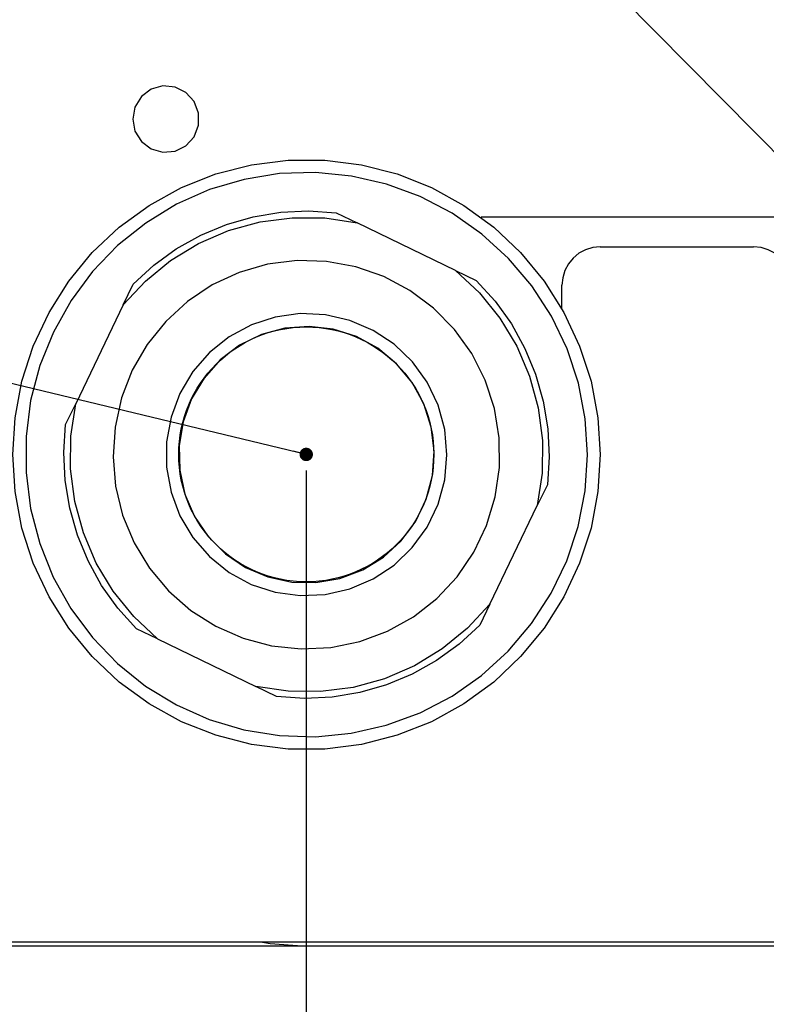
# Model space of a CAD drawing. Header units: millimetres. Extents: x 0 to 39025, y -31299 to 8400.
# Tile 99 of 206: x 14270 to 14328, y -13752 to -13675. Entities that reach past the tile are written whole.
import ezdxf

# ---------------------------------------------------------------- set-up
doc = ezdxf.new("R2010")
doc.units = ezdxf.units.MM
doc.header["$PDSIZE"] = -1
doc.layers.add('ANOTACIJE', color=7, linetype='Continuous')
doc.layers.add('DIMENZIJE', color=4, linetype='Continuous')
doc.styles.add('SLDTEXTSTYLE6', font='txt')
doc.styles.get("Standard").update_dxf_attribs({"font": 'Montserrat-Regular.ttf'})
doc.dimstyles.new('SLDDIMSTYLE0', dxfattribs={"dimtxt": 3, "dimasz": 3.414889, "dimexe": 0, "dimexo": 0.0625, "dimgap": 0.75, "dimtad": 1, "dimdec": 0, "dimlfac": 20, "dimrnd": 1e-09, "dimzin": 12, "dimdsep": 46, "dimtxsty": 'SLDTEXTSTYLE6', "dimsah": 1, "dimcen": 0.09, "dimadec": 0, "dimazin": 3, "dimtfac": 1, "dimtdec": 0, "dimtofl": 0, "dimtmove": 0, "dimatfit": 3, "dimfxl": 1, "dimfrac": 2, "dimtolj": 1, "dimtzin": 12, "dimarcsym": 0})
doc.dimstyles.new('SLDDIMSTYLE2', dxfattribs={"dimtxt": 0.18, "dimasz": 1.050735, "dimexe": 0, "dimexo": 0.0625, "dimgap": 0, "dimtad": 0, "dimtih": 1, "dimtoh": 1, "dimdec": 0, "dimrnd": 1e-09, "dimzin": 0, "dimdsep": 46, "dimtxsty": 'Standard', "dimblk1": 'DOT', "dimblk2": 'DOT', "dimsah": 1, "dimcen": 0.09, "dimadec": 0, "dimazin": 0, "dimtfac": 1.050735, "dimtdec": 0, "dimtofl": 0, "dimtmove": 0, "dimatfit": 3, "dimldrblk": 'DOT', "dimfxl": 1, "dimfrac": 2, "dimtolj": 1, "dimtzin": 0, "dimarcsym": 0})

# ---------------------------------------------------------------- blocks, each defined once
blk = doc.blocks.new('*U96')
blk.add_circle((89.002, 158.596), 9.987)
at = {"lineweight": 25}
for points, knots in [([(75.417, 184.861), (75.417, 184.861), (75.591, 185.802), (75.591, 185.802), (75.591, 185.802), (76.099, 186.621), (76.099, 186.621), (76.099, 186.621), (76.862, 187.201), (76.862, 187.201), (76.862, 187.201), (77.777, 187.462), (77.777, 187.462), (77.777, 187.462), (78.729, 187.377), (78.729, 187.377), (78.729, 187.377), (79.586, 186.946), (79.586, 186.946), (79.586, 186.946), (80.227, 186.238), (80.227, 186.238), (80.227, 186.238), (80.576, 185.339), (80.576, 185.339), (80.576, 185.339), (80.576, 184.382), (80.576, 184.382), (80.576, 184.382), (80.227, 183.483), (80.227, 183.483), (80.227, 183.483), (79.586, 182.776), (79.586, 182.776), (79.586, 182.776), (78.729, 182.345), (78.729, 182.345), (78.729, 182.345), (77.777, 182.26), (77.777, 182.26), (77.777, 182.26), (76.862, 182.521), (76.862, 182.521), (76.862, 182.521), (76.099, 183.1), (76.099, 183.1), (76.099, 183.1), (75.591, 183.914), (75.591, 183.914), (75.591, 183.914), (75.417, 184.861), (75.417, 184.861)], [0, 0, 0, 0, 1, 1, 1, 2, 2, 2, 3, 3, 3, 4, 4, 4, 5, 5, 5, 6, 6, 6, 7, 7, 7, 8, 8, 8, 9, 9, 9, 10, 10, 10, 11, 11, 11, 12, 12, 12, 13, 13, 13, 14, 14, 14, 15, 15, 15, 16, 16, 16, 17, 17, 17, 17]), ([(112.019, 158.576), (112.019, 158.576), (111.839, 161.474), (111.839, 161.474), (111.839, 161.474), (111.3, 164.325), (111.3, 164.325), (111.3, 164.325), (110.405, 167.086), (110.405, 167.086), (110.405, 167.086), (109.178, 169.713), (109.178, 169.713), (109.178, 169.713), (107.627, 172.165), (107.627, 172.165), (107.627, 172.165), (105.786, 174.404), (105.786, 174.404), (105.786, 174.404), (103.68, 176.388), (103.68, 176.388), (103.68, 176.388), (101.346, 178.095), (101.346, 178.095), (101.346, 178.095), (98.811, 179.494), (98.811, 179.494), (98.811, 179.494), (96.128, 180.563), (96.128, 180.563), (96.128, 180.563), (93.329, 181.287), (93.329, 181.287), (93.329, 181.287), (90.466, 181.648), (90.466, 181.648), (90.466, 181.648), (87.577, 181.648), (87.577, 181.648), (87.577, 181.648), (84.709, 181.287), (84.709, 181.287), (84.709, 181.287), (81.915, 180.563), (81.915, 180.563), (81.915, 180.563), (79.227, 179.494), (79.227, 179.494), (79.227, 179.494), (76.697, 178.095), (76.697, 178.095), (76.697, 178.095), (74.358, 176.388), (74.358, 176.388), (74.358, 176.388), (72.252, 174.404), (72.252, 174.404), (72.252, 174.404), (70.411, 172.165), (70.411, 172.165), (70.411, 172.165), (68.866, 169.713), (68.866, 169.713), (68.866, 169.713), (67.633, 167.086), (67.633, 167.086), (67.633, 167.086), (66.744, 164.325), (66.744, 164.325), (66.744, 164.325), (66.204, 161.474), (66.204, 161.474), (66.204, 161.474), (66.019, 158.576), (66.019, 158.576), (66.019, 158.576), (66.204, 155.682), (66.204, 155.682), (66.204, 155.682), (66.744, 152.826), (66.744, 152.826), (66.744, 152.826), (67.633, 150.066), (67.633, 150.066), (67.633, 150.066), (68.866, 147.438), (68.866, 147.438), (68.866, 147.438), (70.411, 144.986), (70.411, 144.986), (70.411, 144.986), (72.252, 142.752), (72.252, 142.752), (72.252, 142.752), (74.358, 140.763), (74.358, 140.763), (74.358, 140.763), (76.697, 139.056), (76.697, 139.056), (76.697, 139.056), (79.227, 137.657), (79.227, 137.657), (79.227, 137.657), (81.915, 136.593), (81.915, 136.593), (81.915, 136.593), (84.709, 135.87), (84.709, 135.87), (84.709, 135.87), (87.577, 135.503), (87.577, 135.503), (87.577, 135.503), (90.466, 135.503), (90.466, 135.503), (90.466, 135.503), (93.329, 135.87), (93.329, 135.87), (93.329, 135.87), (96.128, 136.593), (96.128, 136.593), (96.128, 136.593), (98.811, 137.657), (98.811, 137.657), (98.811, 137.657), (101.346, 139.056), (101.346, 139.056), (101.346, 139.056), (103.68, 140.763), (103.68, 140.763), (103.68, 140.763), (105.786, 142.752), (105.786, 142.752), (105.786, 142.752), (107.627, 144.986), (107.627, 144.986), (107.627, 144.986), (109.178, 147.438), (109.178, 147.438), (109.178, 147.438), (110.405, 150.066), (110.405, 150.066), (110.405, 150.066), (111.3, 152.826), (111.3, 152.826), (111.3, 152.826), (111.839, 155.682), (111.839, 155.682), (111.839, 155.682), (112.019, 158.576), (112.019, 158.576)], [0, 0, 0, 0, 1, 1, 1, 2, 2, 2, 3, 3, 3, 4, 4, 4, 5, 5, 5, 6, 6, 6, 7, 7, 7, 8, 8, 8, 9, 9, 9, 10, 10, 10, 11, 11, 11, 12, 12, 12, 13, 13, 13, 14, 14, 14, 15, 15, 15, 16, 16, 16, 17, 17, 17, 18, 18, 18, 19, 19, 19, 20, 20, 20, 21, 21, 21, 22, 22, 22, 23, 23, 23, 24, 24, 24, 25, 25, 25, 26, 26, 26, 27, 27, 27, 28, 28, 28, 29, 29, 29, 30, 30, 30, 31, 31, 31, 32, 32, 32, 33, 33, 33, 34, 34, 34, 35, 35, 35, 36, 36, 36, 37, 37, 37, 38, 38, 38, 39, 39, 39, 40, 40, 40, 41, 41, 41, 42, 42, 42, 43, 43, 43, 44, 44, 44, 45, 45, 45, 46, 46, 46, 47, 47, 47, 48, 48, 48, 49, 49, 49, 50, 50, 50, 50]), ([(69.204, 168.181), (69.204, 168.181), (70.586, 170.649), (70.586, 170.649), (70.586, 170.649), (72.273, 172.92), (72.273, 172.92), (72.273, 172.92), (74.237, 174.952), (74.237, 174.952), (74.237, 174.952), (76.444, 176.718), (76.444, 176.718), (76.444, 176.718), (78.851, 178.186), (78.851, 178.186), (78.851, 178.186), (81.433, 179.335), (81.433, 179.335), (81.433, 179.335), (84.132, 180.138), (84.132, 180.138), (84.132, 180.138), (86.916, 180.59), (86.916, 180.59), (86.916, 180.59), (89.736, 180.68), (89.736, 180.68), (89.736, 180.68), (92.541, 180.404), (92.541, 180.404), (92.541, 180.404), (95.287, 179.771), (95.287, 179.771), (95.287, 179.771), (97.933, 178.792), (97.933, 178.792), (97.933, 178.792), (100.431, 177.484), (100.431, 177.484), (100.431, 177.484), (102.743, 175.861), (102.743, 175.861), (102.743, 175.861), (104.833, 173.952), (104.833, 173.952), (104.833, 173.952), (106.659, 171.793), (106.659, 171.793), (106.659, 171.793), (108.193, 169.421), (108.193, 169.421), (108.193, 169.421), (109.416, 166.868), (109.416, 166.868), (109.416, 166.868), (110.305, 164.176), (110.305, 164.176), (110.305, 164.176), (110.839, 161.395), (110.839, 161.395), (110.839, 161.395), (111.019, 158.565), (111.019, 158.565), (111.019, 158.565), (110.839, 155.741), (110.839, 155.741), (110.839, 155.741), (110.299, 152.959), (110.299, 152.959), (110.299, 152.959), (109.41, 150.268), (109.41, 150.268), (109.41, 150.268), (108.183, 147.72), (108.183, 147.72), (108.183, 147.72), (106.648, 145.343), (106.648, 145.343), (106.648, 145.343), (104.817, 143.189), (104.817, 143.189), (104.817, 143.189), (102.727, 141.285), (102.727, 141.285), (102.727, 141.285), (100.414, 139.662), (100.414, 139.662), (100.414, 139.662), (97.917, 138.354), (97.917, 138.354), (97.917, 138.354), (95.271, 137.375), (95.271, 137.375), (95.271, 137.375), (92.525, 136.748), (92.525, 136.748), (92.525, 136.748), (89.715, 136.476), (89.715, 136.476), (89.715, 136.476), (86.9, 136.567), (86.9, 136.567), (86.9, 136.567), (84.116, 137.019), (84.116, 137.019), (84.116, 137.019), (81.412, 137.827), (81.412, 137.827), (81.412, 137.827), (78.835, 138.976), (78.835, 138.976), (78.835, 138.976), (76.428, 140.444), (76.428, 140.444), (76.428, 140.444), (74.221, 142.215), (74.221, 142.215), (74.221, 142.215), (72.263, 144.252), (72.263, 144.252), (72.263, 144.252), (70.575, 146.523), (70.575, 146.523), (70.575, 146.523), (69.194, 148.991), (69.194, 148.991), (69.194, 148.991), (68.136, 151.619), (68.136, 151.619), (68.136, 151.619), (67.426, 154.358), (67.426, 154.358), (67.426, 154.358), (67.067, 157.171), (67.067, 157.171), (67.067, 157.171), (67.067, 160.001), (67.067, 160.001), (67.067, 160.001), (67.426, 162.815), (67.426, 162.815), (67.426, 162.815), (68.146, 165.554), (68.146, 165.554), (68.146, 165.554), (69.204, 168.181), (69.204, 168.181)], [0, 0, 0, 0, 1, 1, 1, 2, 2, 2, 3, 3, 3, 4, 4, 4, 5, 5, 5, 6, 6, 6, 7, 7, 7, 8, 8, 8, 9, 9, 9, 10, 10, 10, 11, 11, 11, 12, 12, 12, 13, 13, 13, 14, 14, 14, 15, 15, 15, 16, 16, 16, 17, 17, 17, 18, 18, 18, 19, 19, 19, 20, 20, 20, 21, 21, 21, 22, 22, 22, 23, 23, 23, 24, 24, 24, 25, 25, 25, 26, 26, 26, 27, 27, 27, 28, 28, 28, 29, 29, 29, 30, 30, 30, 31, 31, 31, 32, 32, 32, 33, 33, 33, 34, 34, 34, 35, 35, 35, 36, 36, 36, 37, 37, 37, 38, 38, 38, 39, 39, 39, 40, 40, 40, 41, 41, 41, 42, 42, 42, 43, 43, 43, 44, 44, 44, 45, 45, 45, 46, 46, 46, 47, 47, 47, 48, 48, 48, 49, 49, 49, 49]), ([(75.449, 171.942), (75.449, 171.942), (77.063, 173.415), (77.063, 173.415), (77.063, 173.415), (78.83, 174.697), (78.83, 174.697), (78.83, 174.697), (80.74, 175.766), (80.74, 175.766), (80.74, 175.766), (82.751, 176.606), (82.751, 176.606), (82.751, 176.606), (84.852, 177.207), (84.852, 177.207), (84.852, 177.207), (87, 177.564), (87, 177.564), (87, 177.564), (89.18, 177.675), (89.18, 177.675), (89.18, 177.675), (91.355, 177.532), (91.355, 177.532)], [0, 0, 0, 0, 1, 1, 1, 2, 2, 2, 3, 3, 3, 4, 4, 4, 5, 5, 5, 6, 6, 6, 7, 7, 7, 8, 8, 8, 8]), ([(74.66, 170.303), (74.66, 170.303), (76.406, 172.176), (76.406, 172.176), (76.406, 172.176), (78.385, 173.793), (78.385, 173.793), (78.385, 173.793), (80.571, 175.117), (80.571, 175.117), (80.571, 175.117), (82.915, 176.133), (82.915, 176.133), (82.915, 176.133), (85.381, 176.808), (85.381, 176.808), (85.381, 176.808), (87.91, 177.138), (87.91, 177.138), (87.91, 177.138), (90.466, 177.117), (90.466, 177.117), (90.466, 177.117), (92.99, 176.739), (92.99, 176.739)], [0, 0, 0, 0, 1, 1, 1, 2, 2, 2, 3, 3, 3, 4, 4, 4, 5, 5, 5, 6, 6, 6, 7, 7, 7, 8, 8, 8, 8]), ([(112.019, 174.862), (112.019, 174.862), (111.437, 174.803), (111.437, 174.803), (111.437, 174.803), (110.871, 174.633), (110.871, 174.633), (110.871, 174.633), (110.352, 174.351), (110.352, 174.351), (110.352, 174.351), (109.897, 173.979), (109.897, 173.979), (109.897, 173.979), (109.527, 173.521), (109.527, 173.521), (109.527, 173.521), (109.246, 173), (109.246, 173), (109.246, 173), (109.077, 172.431), (109.077, 172.431), (109.077, 172.431), (109.019, 171.846), (109.019, 171.846)], [0, 0, 0, 0, 1, 1, 1, 2, 2, 2, 3, 3, 3, 4, 4, 4, 5, 5, 5, 6, 6, 6, 7, 7, 7, 8, 8, 8, 8]), ([(127.021, 171.846), (127.021, 171.846), (126.963, 172.431), (126.963, 172.431), (126.963, 172.431), (126.794, 173), (126.794, 173), (126.794, 173), (126.513, 173.521), (126.513, 173.521), (126.513, 173.521), (126.143, 173.979), (126.143, 173.979), (126.143, 173.979), (125.688, 174.351), (125.688, 174.351), (125.688, 174.351), (125.169, 174.633), (125.169, 174.633), (125.169, 174.633), (124.608, 174.803), (124.608, 174.803), (124.608, 174.803), (124.021, 174.862), (124.021, 174.862)], [0, 0, 0, 0, 1, 1, 1, 2, 2, 2, 3, 3, 3, 4, 4, 4, 5, 5, 5, 6, 6, 6, 7, 7, 7, 8, 8, 8, 8]), ([(75.38, 165.187), (75.38, 165.187), (76.544, 167.203), (76.544, 167.203), (76.544, 167.203), (77.999, 169.016), (77.999, 169.016), (77.999, 169.016), (79.714, 170.585), (79.714, 170.585), (79.714, 170.585), (81.645, 171.872), (81.645, 171.872), (81.645, 171.872), (83.751, 172.851), (83.751, 172.851), (83.751, 172.851), (85.979, 173.489), (85.979, 173.489), (85.979, 173.489), (88.281, 173.782), (88.281, 173.782), (88.281, 173.782), (90.599, 173.718), (90.599, 173.718), (90.599, 173.718), (92.879, 173.298), (92.879, 173.298), (92.879, 173.298), (95.07, 172.532), (95.07, 172.532), (95.07, 172.532), (97.118, 171.442), (97.118, 171.442), (97.118, 171.442), (98.975, 170.048), (98.975, 170.048), (98.975, 170.048), (100.605, 168.383), (100.605, 168.383), (100.605, 168.383), (101.955, 166.495), (101.955, 166.495), (101.955, 166.495), (103.008, 164.416), (103.008, 164.416), (103.008, 164.416), (103.727, 162.203), (103.727, 162.203), (103.727, 162.203), (104.108, 159.9), (104.108, 159.9), (104.108, 159.9), (104.135, 157.57), (104.135, 157.57), (104.135, 157.57), (103.801, 155.262), (103.801, 155.262), (103.801, 155.262), (103.124, 153.034), (103.124, 153.034), (103.124, 153.034), (102.119, 150.938), (102.119, 150.938), (102.119, 150.938), (100.806, 149.018), (100.806, 149.018), (100.806, 149.018), (99.213, 147.321), (99.213, 147.321), (99.213, 147.321), (97.388, 145.885), (97.388, 145.885), (97.388, 145.885), (95.361, 144.752), (95.361, 144.752), (95.361, 144.752), (93.186, 143.944), (93.186, 143.944), (93.186, 143.944), (90.916, 143.476), (90.916, 143.476), (90.916, 143.476), (88.598, 143.359), (88.598, 143.359), (88.598, 143.359), (86.291, 143.603), (86.291, 143.603), (86.291, 143.603), (84.053, 144.199), (84.053, 144.199), (84.053, 144.199), (81.926, 145.13), (81.926, 145.13), (81.926, 145.13), (79.968, 146.375), (79.968, 146.375), (79.968, 146.375), (78.221, 147.906), (78.221, 147.906), (78.221, 147.906), (76.724, 149.688), (76.724, 149.688), (76.724, 149.688), (75.517, 151.677), (75.517, 151.677), (75.517, 151.677), (74.628, 153.831), (74.628, 153.831), (74.628, 153.831), (74.078, 156.097), (74.078, 156.097), (74.078, 156.097), (73.877, 158.416), (73.877, 158.416), (73.877, 158.416), (74.03, 160.74), (74.03, 160.74), (74.03, 160.74), (74.533, 163.017), (74.533, 163.017), (74.533, 163.017), (75.38, 165.187), (75.38, 165.187)], [0, 0, 0, 0, 1, 1, 1, 2, 2, 2, 3, 3, 3, 4, 4, 4, 5, 5, 5, 6, 6, 6, 7, 7, 7, 8, 8, 8, 9, 9, 9, 10, 10, 10, 11, 11, 11, 12, 12, 12, 13, 13, 13, 14, 14, 14, 15, 15, 15, 16, 16, 16, 17, 17, 17, 18, 18, 18, 19, 19, 19, 20, 20, 20, 21, 21, 21, 22, 22, 22, 23, 23, 23, 24, 24, 24, 25, 25, 25, 26, 26, 26, 27, 27, 27, 28, 28, 28, 29, 29, 29, 30, 30, 30, 31, 31, 31, 32, 32, 32, 33, 33, 33, 34, 34, 34, 35, 35, 35, 36, 36, 36, 37, 37, 37, 38, 38, 38, 39, 39, 39, 40, 40, 40, 41, 41, 41, 41]), ([(100.684, 173.011), (100.684, 173.011), (102.553, 171.255), (102.553, 171.255), (102.553, 171.255), (104.161, 169.266), (104.161, 169.266), (104.161, 169.266), (105.479, 167.07), (105.479, 167.07), (105.479, 167.07), (106.484, 164.714), (106.484, 164.714), (106.484, 164.714), (107.156, 162.235), (107.156, 162.235), (107.156, 162.235), (107.489, 159.693), (107.489, 159.693), (107.489, 159.693), (107.463, 157.124), (107.463, 157.124), (107.463, 157.124), (107.087, 154.587), (107.087, 154.587)], [0, 0, 0, 0, 1, 1, 1, 2, 2, 2, 3, 3, 3, 4, 4, 4, 5, 5, 5, 6, 6, 6, 7, 7, 7, 8, 8, 8, 8]), ([(102.314, 172.218), (102.314, 172.218), (103.785, 170.596), (103.785, 170.596), (103.785, 170.596), (105.061, 168.819), (105.061, 168.819), (105.061, 168.819), (106.119, 166.899), (106.119, 166.899), (106.119, 166.899), (106.955, 164.878), (106.955, 164.878), (106.955, 164.878), (107.558, 162.767), (107.558, 162.767), (107.558, 162.767), (107.913, 160.607), (107.913, 160.607), (107.913, 160.607), (108.019, 158.416), (108.019, 158.416), (108.019, 158.416), (107.876, 156.225), (107.876, 156.225)], [0, 0, 0, 0, 1, 1, 1, 2, 2, 2, 3, 3, 3, 4, 4, 4, 5, 5, 5, 6, 6, 6, 7, 7, 7, 8, 8, 8, 8]), ([(79.11, 163.379), (79.11, 163.379), (80.126, 165.08), (80.126, 165.08), (80.126, 165.08), (81.423, 166.57), (81.423, 166.57), (81.423, 166.57), (82.963, 167.809), (82.963, 167.809), (82.963, 167.809), (84.704, 168.745), (84.704, 168.745), (84.704, 168.745), (86.577, 169.357), (86.577, 169.357), (86.577, 169.357), (88.53, 169.623), (88.53, 169.623), (88.53, 169.623), (90.503, 169.532), (90.503, 169.532), (90.503, 169.532), (92.424, 169.091), (92.424, 169.091), (92.424, 169.091), (94.239, 168.309), (94.239, 168.309), (94.239, 168.309), (95.885, 167.219), (95.885, 167.219), (95.885, 167.219), (97.308, 165.846), (97.308, 165.846), (97.308, 165.846), (98.467, 164.245), (98.467, 164.245), (98.467, 164.245), (99.319, 162.458), (99.319, 162.458), (99.319, 162.458), (99.843, 160.549), (99.843, 160.549), (99.843, 160.549), (100.018, 158.57), (100.018, 158.57), (100.018, 158.57), (99.843, 156.597), (99.843, 156.597), (99.843, 156.597), (99.319, 154.688), (99.319, 154.688), (99.319, 154.688), (98.462, 152.901), (98.462, 152.901), (98.462, 152.901), (97.303, 151.3), (97.303, 151.3), (97.303, 151.3), (95.874, 149.927), (95.874, 149.927), (95.874, 149.927), (94.229, 148.837), (94.229, 148.837), (94.229, 148.837), (92.414, 148.061), (92.414, 148.061), (92.414, 148.061), (90.493, 147.619), (90.493, 147.619), (90.493, 147.619), (88.524, 147.534), (88.524, 147.534), (88.524, 147.534), (86.566, 147.8), (86.566, 147.8), (86.566, 147.8), (84.693, 148.412), (84.693, 148.412), (84.693, 148.412), (82.957, 149.353), (82.957, 149.353), (82.957, 149.353), (81.418, 150.587), (81.418, 150.587), (81.418, 150.587), (80.116, 152.082), (80.116, 152.082), (80.116, 152.082), (79.105, 153.784), (79.105, 153.784), (79.105, 153.784), (78.417, 155.64), (78.417, 155.64), (78.417, 155.64), (78.063, 157.592), (78.063, 157.592), (78.063, 157.592), (78.063, 159.57), (78.063, 159.57), (78.063, 159.57), (78.417, 161.522), (78.417, 161.522), (78.417, 161.522), (79.11, 163.379), (79.11, 163.379)], [0, 0, 0, 0, 1, 1, 1, 2, 2, 2, 3, 3, 3, 4, 4, 4, 5, 5, 5, 6, 6, 6, 7, 7, 7, 8, 8, 8, 9, 9, 9, 10, 10, 10, 11, 11, 11, 12, 12, 12, 13, 13, 13, 14, 14, 14, 15, 15, 15, 16, 16, 16, 17, 17, 17, 18, 18, 18, 19, 19, 19, 20, 20, 20, 21, 21, 21, 22, 22, 22, 23, 23, 23, 24, 24, 24, 25, 25, 25, 26, 26, 26, 27, 27, 27, 28, 28, 28, 29, 29, 29, 30, 30, 30, 31, 31, 31, 32, 32, 32, 33, 33, 33, 34, 34, 34, 35, 35, 35, 35]), ([(80.01, 162.942), (80.01, 162.942), (81, 164.575), (81, 164.575), (81, 164.575), (82.269, 165.995), (82.269, 165.995), (82.269, 165.995), (83.788, 167.144), (83.788, 167.144), (83.788, 167.144), (85.497, 167.985), (85.497, 167.985), (85.497, 167.985), (87.334, 168.484), (87.334, 168.484), (87.334, 168.484), (89.228, 168.628), (89.228, 168.628), (89.228, 168.628), (91.117, 168.405), (91.117, 168.405), (91.117, 168.405), (92.927, 167.83), (92.927, 167.83), (92.927, 167.83), (94.599, 166.915), (94.599, 166.915), (94.599, 166.915), (96.07, 165.703), (96.07, 165.703), (96.07, 165.703), (97.287, 164.235), (97.287, 164.235), (97.287, 164.235), (98.203, 162.559), (98.203, 162.559), (98.203, 162.559), (98.785, 160.74), (98.785, 160.74), (98.785, 160.74), (99.018, 158.847), (99.018, 158.847), (99.018, 158.847), (98.885, 156.937), (98.885, 156.937), (98.885, 156.937), (98.398, 155.092), (98.398, 155.092), (98.398, 155.092), (97.573, 153.374), (97.573, 153.374), (97.573, 153.374), (96.441, 151.837), (96.441, 151.837), (96.441, 151.837), (95.038, 150.55), (95.038, 150.55), (95.038, 150.55), (93.419, 149.55), (93.419, 149.55), (93.419, 149.55), (91.636, 148.874), (91.636, 148.874), (91.636, 148.874), (89.762, 148.555), (89.762, 148.555), (89.762, 148.555), (87.863, 148.592), (87.863, 148.592), (87.863, 148.592), (86.005, 148.997), (86.005, 148.997), (86.005, 148.997), (84.254, 149.741), (84.254, 149.741), (84.254, 149.741), (82.677, 150.805), (82.677, 150.805), (82.677, 150.805), (81.328, 152.156), (81.328, 152.156), (81.328, 152.156), (80.259, 153.736), (80.259, 153.736), (80.259, 153.736), (79.502, 155.485), (79.502, 155.485), (79.502, 155.485), (79.095, 157.352), (79.095, 157.352), (79.095, 157.352), (79.042, 159.262), (79.042, 159.262), (79.042, 159.262), (79.354, 161.15), (79.354, 161.15), (79.354, 161.15), (80.01, 162.942), (80.01, 162.942)], [0, 0, 0, 0, 1, 1, 1, 2, 2, 2, 3, 3, 3, 4, 4, 4, 5, 5, 5, 6, 6, 6, 7, 7, 7, 8, 8, 8, 9, 9, 9, 10, 10, 10, 11, 11, 11, 12, 12, 12, 13, 13, 13, 14, 14, 14, 15, 15, 15, 16, 16, 16, 17, 17, 17, 18, 18, 18, 19, 19, 19, 20, 20, 20, 21, 21, 21, 22, 22, 22, 23, 23, 23, 24, 24, 24, 25, 25, 25, 26, 26, 26, 27, 27, 27, 28, 28, 28, 29, 29, 29, 30, 30, 30, 31, 31, 31, 32, 32, 32, 33, 33, 33, 33]), ([(77.353, 144.146), (77.353, 144.146), (75.491, 145.896), (75.491, 145.896), (75.491, 145.896), (73.882, 147.89), (73.882, 147.89), (73.882, 147.89), (72.565, 150.087), (72.565, 150.087), (72.565, 150.087), (71.554, 152.443), (71.554, 152.443), (71.554, 152.443), (70.882, 154.916), (70.882, 154.916), (70.882, 154.916), (70.554, 157.464), (70.554, 157.464), (70.554, 157.464), (70.575, 160.028), (70.575, 160.028), (70.575, 160.028), (70.951, 162.565), (70.951, 162.565)], [0, 0, 0, 0, 1, 1, 1, 2, 2, 2, 3, 3, 3, 4, 4, 4, 5, 5, 5, 6, 6, 6, 7, 7, 7, 8, 8, 8, 8]), ([(75.724, 144.933), (75.724, 144.933), (74.258, 146.555), (74.258, 146.555), (74.258, 146.555), (72.983, 148.337), (72.983, 148.337), (72.983, 148.337), (71.919, 150.252), (71.919, 150.252), (71.919, 150.252), (71.083, 152.278), (71.083, 152.278), (71.083, 152.278), (70.485, 154.385), (70.485, 154.385), (70.485, 154.385), (70.131, 156.549), (70.131, 156.549), (70.131, 156.549), (70.019, 158.741), (70.019, 158.741), (70.019, 158.741), (70.162, 160.927), (70.162, 160.927)], [0, 0, 0, 0, 1, 1, 1, 2, 2, 2, 3, 3, 3, 4, 4, 4, 5, 5, 5, 6, 6, 6, 7, 7, 7, 8, 8, 8, 8]), ([(103.378, 146.853), (103.378, 146.853), (101.637, 144.976), (101.637, 144.976), (101.637, 144.976), (99.653, 143.359), (99.653, 143.359), (99.653, 143.359), (97.467, 142.034), (97.467, 142.034), (97.467, 142.034), (95.123, 141.024), (95.123, 141.024), (95.123, 141.024), (92.662, 140.348), (92.662, 140.348), (92.662, 140.348), (90.128, 140.013), (90.128, 140.013), (90.128, 140.013), (87.577, 140.04), (87.577, 140.04), (87.577, 140.04), (85.053, 140.418), (85.053, 140.418)], [0, 0, 0, 0, 1, 1, 1, 2, 2, 2, 3, 3, 3, 4, 4, 4, 5, 5, 5, 6, 6, 6, 7, 7, 7, 8, 8, 8, 8]), ([(102.595, 145.215), (102.595, 145.215), (100.981, 143.736), (100.981, 143.736), (100.981, 143.736), (99.208, 142.46), (99.208, 142.46), (99.208, 142.46), (97.303, 141.391), (97.303, 141.391), (97.303, 141.391), (95.287, 140.55), (95.287, 140.55), (95.287, 140.55), (93.191, 139.944), (93.191, 139.944), (93.191, 139.944), (91.038, 139.588), (91.038, 139.588), (91.038, 139.588), (88.858, 139.481), (88.858, 139.481), (88.858, 139.481), (86.683, 139.625), (86.683, 139.625)], [0, 0, 0, 0, 1, 1, 1, 2, 2, 2, 3, 3, 3, 4, 4, 4, 5, 5, 5, 6, 6, 6, 7, 7, 7, 8, 8, 8, 8]), ([(85.572, 120.382), (85.572, 120.382), (86.175, 120.286), (86.175, 120.286), (86.175, 120.286), (89.022, 120.079), (89.022, 120.079)], [0, 0, 0, 0, 1, 1, 1, 2, 2, 2, 2])]:
    blk.add_open_spline(points, degree=3, knots=knots, dxfattribs=at)
for points in [[(91.355, 177.532), (91.355, 177.532), (92.99, 176.739), (92.99, 176.739)], [(100.684, 173.011), (100.684, 173.011), (92.99, 176.739), (92.99, 176.739)], [(135.35, 177.17), (135.35, 177.17), (102.685, 177.17), (102.685, 177.17)], [(112.019, 174.862), (112.019, 174.862), (124.021, 174.862), (124.021, 174.862)], [(100.684, 173.011), (100.684, 173.011), (102.314, 172.218), (102.314, 172.218)], [(74.66, 170.303), (74.66, 170.303), (75.449, 171.942), (75.449, 171.942)], [(109.019, 169.995), (109.019, 169.995), (109.019, 171.846), (109.019, 171.846)], [(74.66, 170.303), (74.66, 170.303), (70.951, 162.565), (70.951, 162.565)], [(70.162, 160.927), (70.162, 160.927), (70.951, 162.565), (70.951, 162.565)], [(107.876, 156.225), (107.876, 156.225), (107.087, 154.587), (107.087, 154.587)], [(103.378, 146.853), (103.378, 146.853), (107.087, 154.587), (107.087, 154.587)], [(103.378, 146.853), (103.378, 146.853), (102.595, 145.215), (102.595, 145.215)], [(77.353, 144.146), (77.353, 144.146), (75.724, 144.933), (75.724, 144.933)], [(77.353, 144.146), (77.353, 144.146), (85.053, 140.418), (85.053, 140.418)], [(86.683, 139.625), (86.683, 139.625), (85.053, 140.418), (85.053, 140.418)], [(179.197, 120.382), (179.197, 120.382), (47.022, 120.382), (47.022, 120.382)], [(179.197, 120.079), (179.197, 120.079), (39.598, 120.079), (39.598, 120.079)]]:
    blk.add_open_spline(points, degree=3, dxfattribs=at)
blk = doc.blocks.new('*D173')
at = {"layer": 'Defpoints', "color": 0, "transparency": 16777216}
for p in [(14352.275, -13709.156), (14203.274, -13867.774), (14352.275, -14126.024)]:
    blk.add_point(p, dxfattribs=at)
at = {"layer": 'DIMENZIJE', "color": 0, "lineweight": -2, "transparency": 16777216}
for p, q in [((14352.275, -13710.406), (14352.275, -14146.024)), ((14203.274, -13869.024), (14203.274, -14146.024)), ((14134.976, -14126.024), (14066.678, -14126.024)), ((14203.274, -14126.024), (14352.275, -14126.024)), ((14420.572, -14126.024), (14659.013, -14126.024))]:
    blk.add_line(p, q, dxfattribs=at)
at = {"layer": 'DIMENZIJE', "color": 0, "transparency": 16777216}
for points in [[(14134.976, -14114.641), (14134.976, -14137.407), (14203.274, -14126.024)], [(14420.572, -14114.641), (14420.572, -14137.407), (14352.275, -14126.024)]]:
    blk.add_solid(points, dxfattribs=at)
at = {"layer": 'DIMENZIJE', "color": 0, "transparency": 16777216, "insert": (14573.942, -14080.167), "char_height": 60, "attachment_point": 5, "style": 'SLDTEXTSTYLE6'}
blk.add_mtext('\\A1;149', dxfattribs=at)
blk = doc.blocks.new('*D172')
at = {"layer": 'Defpoints', "color": 0, "transparency": 16777216}
for p in [(14292.275, -13709.179), (14203.274, -13867.774), (14292.275, -14012.565)]:
    blk.add_point(p, dxfattribs=at)
at = {"layer": 'DIMENZIJE', "color": 0, "lineweight": -2, "transparency": 16777216}
for p, q in [((14292.275, -13710.429), (14292.275, -14032.565)), ((14203.274, -13869.024), (14203.274, -14032.565)), ((14134.976, -14012.565), (14066.678, -14012.565)), ((14203.274, -14012.565), (14292.275, -14012.565)), ((14360.573, -14012.565), (14561.299, -14012.565))]:
    blk.add_line(p, q, dxfattribs=at)
at = {"layer": 'DIMENZIJE', "color": 0, "transparency": 16777216}
for points in [[(14134.976, -14001.183), (14134.976, -14023.948), (14203.274, -14012.565)], [(14360.573, -14001.183), (14360.573, -14023.948), (14292.275, -14012.565)]]:
    blk.add_solid(points, dxfattribs=at)
at = {"layer": 'DIMENZIJE', "color": 0, "transparency": 16777216, "insert": (14495.085, -13966.708), "char_height": 60, "attachment_point": 5, "style": 'SLDTEXTSTYLE6'}
blk.add_mtext('\\A1;89', dxfattribs=at)
blk = doc.blocks.new('_Dot')
at = {"color": 0, "linetype": 'ByBlock', "lineweight": -2}
blk.add_line((-0.5, 0), (-1, 0), dxfattribs=at)
at = {"color": 0, "linetype": 'ByBlock', "const_width": 0.5}
blk.add_lwpolyline([(-0.25, 0, 1), (0.25, 0, 1)], format="xyb", close=True, dxfattribs=at)

msp = doc.modelspace()

# ---------------------------------------------------------------- block references
at = {"color": 1}
msp.add_blockref('*U96', (14203.274, -13867.774), dxfattribs=at)

# ---------------------------------------------------------------- dimensions: what is measured, and where the dimension line sits
at = {"layer": 'DIMENZIJE'}
for base, p2, picture, middle in [((14352.275, -14126.024), (14352.275, -13709.156), '*D173', (14573.942, -14080.167)), ((14292.275, -14012.565), (14292.275, -13709.179), '*D172', (14495.085, -13966.708))]:
    dim = msp.add_linear_dim(base=base, p1=(14203.274, -13867.774), p2=p2, dimstyle='SLDDIMSTYLE0', override={"dimscale": 20, "dimexe": 1, "dimlfac": 1, "dimdle": 1, "dimtofl": 1}, dxfattribs=at)
    dim.commit()
    dim.dimension.update_dxf_attribs({"geometry": picture, "text_midpoint": middle})

# ---------------------------------------------------------------- leaders
at = {"layer": 'ANOTACIJE'}
for points in [[(14352.275, -13709.156), (14066.603, -13419.746)], [(14292.275, -13709.179), (14059.101, -13653.144)]]:
    msp.add_leader(points, dimstyle='SLDDIMSTYLE2', dxfattribs=at)

doc.saveas('drawing.dxf')
